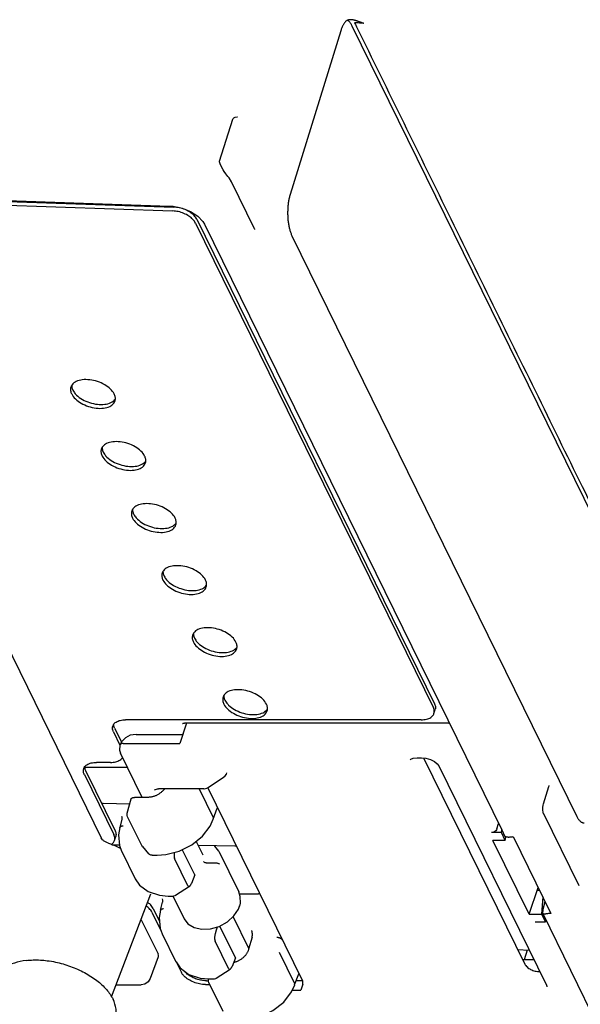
# Model space of a CAD drawing. Header units: inches. Extents: x 0 to 22, y 0 to 17.
# Tile 5 of 41: x 5.7 to 6.9, y 2.7 to 4.7. Entities that reach past the tile are written whole.
import ezdxf

# ---------------------------------------------------------------- set-up
doc = ezdxf.new("R2010")
doc.units = ezdxf.units.IN
doc.header["$LTSCALE"] = 1.21
doc.header["$MEASUREMENT"] = 0
doc.layers.get('0').update_dxf_attribs({"linetype": 'CONTINUOUS'})

msp = doc.modelspace()

# ---------------------------------------------------------------- linework, layer by layer
at = {"color": 7, "linetype": 'CONTINUOUS'}
for p, q in [((6.9782, 3.4872), (6.3925, 4.6807)), ((6.3689, 4.671), (6.2648, 4.3342)), ((6.157, 4.4939), (6.1571, 4.4939)), ((6.1201, 4.4027), (6.1469, 4.4893)), ((6.1276, 4.3851), (6.1236, 4.3917)), ((6.1296, 4.382), (6.1276, 4.3851)), ((6.1331, 4.3768), (6.1296, 4.382)), ((6.1383, 4.3698), (6.1383, 4.3698)), ((6.1443, 4.3608), (6.1394, 4.3685)), ((6.1916, 4.2643), (6.1443, 4.3608)), ((5.2447, 4.3377), (6.0169, 4.3108)), ((5.2507, 4.3353), (6.0258, 4.3086)), ((5.2483, 4.3274), (6.0234, 4.3008)), ((6.0169, 4.3108), (6.0249, 4.3102)), ((6.0751, 4.2899), (6.0857, 4.279)), ((6.0705, 4.2759), (6.5592, 3.2801)), ((6.0729, 4.2838), (6.5616, 3.288)), ((6.0857, 4.279), (6.0891, 4.2733)), ((6.0891, 4.2733), (6.6997, 3.0291)), ((6.1922, 4.2632), (6.1916, 4.2643)), ((6.2686, 4.2499), (6.8543, 3.0564)), ((5.35, 4.0852), (5.8763, 3.0127)), ((6.5605, 3.2683), (6.563, 3.2761)), ((5.9043, 3.2382), (5.9184, 3.2096)), ((6.5345, 3.2553), (5.9265, 3.2553)), ((6.0521, 3.2484), (6.038, 3.2065)), ((6.0445, 3.2489), (6.0445, 3.2488)), ((6.046, 3.2483), (6.048, 3.2484)), ((6.5911, 3.2484), (6.048, 3.2484)), ((5.9019, 3.2304), (5.9152, 3.2033)), ((5.9265, 3.2181), (5.9188, 3.2104)), ((5.9365, 3.2233), (5.9265, 3.2181)), ((5.9483, 3.2253), (5.9365, 3.2233)), ((5.9483, 3.2253), (6.0433, 3.2253)), ((6.0444, 3.2255), (6.0433, 3.2253)), ((5.9188, 3.2104), (5.9151, 3.2033)), ((5.9151, 3.2033), (5.9151, 3.2032)), ((5.9216, 3.2065), (6.038, 3.2065)), ((5.9609, 3.0958), (5.9163, 3.1867)), ((6.5177, 3.1764), (6.5257, 3.1773)), ((6.5257, 3.1773), (6.5349, 3.1773)), ((6.5349, 3.1773), (6.5439, 3.1764)), ((6.5391, 3.1769), (6.747, 2.7532)), ((5.9309, 3.157), (5.8426, 3.157)), ((5.8958, 3.1677), (5.8667, 3.1677)), ((6.5704, 3.1603), (6.7916, 2.7097)), ((5.8421, 3.1428), (5.9027, 3.0192)), ((5.8445, 3.1507), (5.9051, 3.0271)), ((6.0948, 3.1156), (6.1275, 3.1364)), ((6.1275, 3.1364), (6.1314, 3.1397)), ((6.1314, 3.1397), (6.134, 3.1436)), ((6.134, 3.1436), (6.1351, 3.1464)), ((6.0935, 3.1148), (6.0948, 3.1156)), ((6.2906, 2.7192), (6.0958, 3.1161)), ((6.7853, 3.0826), (6.7964, 3.1183)), ((6.7964, 3.1183), (6.7969, 3.1198)), ((6.7969, 3.1198), (6.7972, 3.1204)), ((5.9724, 3.0958), (5.9448, 3.0958)), ((5.9864, 3.1114), (5.9921, 3.113)), ((5.9921, 3.113), (5.9944, 3.1131)), ((6.0873, 3.1131), (5.9944, 3.1131)), ((6.078, 3.1131), (6.1069, 3.0543)), ((6.0873, 3.1131), (6.0885, 3.1132)), ((6.0885, 3.1132), (6.0935, 3.1148)), ((5.8792, 3.0841), (5.8805, 3.0839)), ((5.8805, 3.0839), (5.9355, 3.0825)), ((5.9301, 3.063), (5.9383, 3.0925)), ((5.9185, 3.0572), (5.9192, 3.0549)), ((5.9192, 3.0549), (5.919, 3.0509)), ((5.9298, 3.0613), (5.9301, 3.063)), ((5.9299, 3.0585), (5.9298, 3.0613)), ((5.9308, 3.0559), (5.9299, 3.0585)), ((5.9599, 2.9967), (5.9308, 3.0559)), ((6.1071, 3.051), (6.1153, 3.0734)), ((6.116, 3.075), (6.1153, 3.0734)), ((6.7842, 3.0698), (6.7841, 3.075)), ((6.7849, 3.0653), (6.7842, 3.0698)), ((6.7858, 3.0623), (6.7849, 3.0653)), ((6.786, 3.0619), (6.7858, 3.0623)), ((6.8579, 2.9154), (6.786, 3.0618)), ((5.919, 3.0509), (5.915, 3.034)), ((6.6899, 3.0311), (6.6933, 3.042)), ((5.9041, 3.0074), (5.9065, 3.0153)), ((6.6994, 3.0233), (6.6785, 3.0233)), ((6.6994, 3.0233), (6.6998, 3.0289)), ((6.7071, 3.0075), (6.6994, 3.0233)), ((6.6998, 3.0289), (6.6997, 3.0291)), ((6.6998, 3.0289), (6.7063, 3.0157)), ((6.7071, 3.0075), (6.708, 3.015)), ((6.7235, 3.0151), (6.8009, 2.8575)), ((5.8991, 2.9983), (5.9143, 2.9983)), ((5.9608, 2.9951), (5.9613, 2.9945)), ((5.9613, 2.9945), (5.974, 2.9801)), ((6.0862, 2.9767), (6.072, 3.0058)), ((6.1515, 2.9957), (6.0764, 2.9967)), ((6.7071, 3.0075), (6.6816, 3.0075)), ((6.7561, 2.8556), (6.6816, 3.0075)), ((6.7132, 3.0143), (6.7094, 3.0143)), ((5.9186, 2.9857), (5.9467, 2.9283)), ((5.9756, 2.9787), (5.974, 2.9801)), ((5.9815, 2.9767), (5.9915, 2.9767)), ((5.9915, 2.9767), (6.0092, 2.9781)), ((6.0689, 2.9366), (6.0433, 2.9886)), ((6.1181, 2.9855), (6.1594, 2.9014)), ((6.0549, 2.9142), (6.0273, 2.9704)), ((6.0923, 2.961), (6.1144, 2.961)), ((6.0689, 2.9366), (6.062, 2.9188)), ((6.8581, 2.9149), (6.8579, 2.9154)), ((6.858, 2.9151), (6.8581, 2.9149)), ((5.8977, 2.6859), (5.9784, 2.8979)), ((5.9733, 2.9022), (5.9964, 2.8946)), ((5.9964, 2.8946), (6.0141, 2.8931)), ((6.0141, 2.8931), (6.0241, 2.8931)), ((6.0241, 2.8931), (6.0258, 2.8933)), ((6.0258, 2.8933), (6.0284, 2.8941)), ((6.0284, 2.8941), (6.0295, 2.8947)), ((6.0295, 2.8947), (6.0582, 2.913)), ((6.1605, 2.8979), (6.1998, 2.8973)), ((6.7561, 2.8556), (6.7747, 2.9108)), ((6.7778, 2.9046), (6.7726, 2.9046)), ((5.9985, 2.8639), (6.0025, 2.8808)), ((6.002, 2.8871), (6.0028, 2.8844)), ((6.0028, 2.8844), (6.0025, 2.8808)), ((6.0246, 2.8923), (6.0472, 2.8463)), ((6.1613, 2.8722), (6.1611, 2.8733)), ((6.1613, 2.8722), (6.1626, 2.8784)), ((6.7844, 2.8911), (6.7817, 2.8556)), ((6.784, 2.8634), (6.7888, 2.8821)), ((5.9809, 2.8598), (6.0002, 2.8206)), ((5.9834, 2.8676), (5.9966, 2.8407)), ((6.1588, 2.866), (6.1612, 2.8721)), ((6.1612, 2.8721), (6.1613, 2.8722)), ((6.7561, 2.8556), (6.7817, 2.8556)), ((6.7817, 2.8556), (6.7894, 2.8399)), ((6.784, 2.8634), (6.7836, 2.8582)), ((6.7842, 2.8569), (7.4826, 1.4336)), ((6.7868, 2.8566), (6.7906, 2.8566)), ((5.9584, 2.8455), (5.9934, 2.7742)), ((6.1802, 2.7853), (6.148, 2.8508)), ((6.7685, 2.8399), (6.7894, 2.8399)), ((6.79, 2.8451), (6.7894, 2.8399)), ((6.002, 2.8156), (6.0303, 2.758)), ((6.1152, 2.8296), (6.1115, 2.8179)), ((6.1524, 2.7663), (6.1205, 2.8314)), ((6.1385, 2.7439), (6.1108, 2.8004)), ((6.1866, 2.8087), (6.1797, 2.7837)), ((6.2427, 2.7775), (6.274, 2.7136)), ((6.7323, 2.7831), (6.7562, 2.7819)), ((6.752, 2.7821), (6.7457, 2.7618)), ((5.7226, 2.7607), (5.723, 2.7599)), ((5.994, 2.7679), (5.9775, 2.7237)), ((6.0324, 2.755), (6.0416, 2.7361)), ((6.1524, 2.7663), (6.1455, 2.7485)), ((6.7658, 2.7622), (6.7428, 2.7617)), ((6.7647, 2.7645), (6.7639, 2.7622)), ((6.113, 2.7244), (6.1417, 2.7427)), ((6.2742, 2.7103), (6.2827, 2.7335)), ((5.9662, 2.7122), (5.9587, 2.7108)), ((6.0799, 2.7244), (6.0977, 2.7229)), ((6.0907, 2.7112), (6.0999, 2.7112)), ((6.0931, 2.7191), (6.0973, 2.7191)), ((6.0969, 2.7206), (6.0973, 2.7224)), ((6.0971, 2.7179), (6.0969, 2.7206)), ((6.0979, 2.7153), (6.0971, 2.7179)), ((6.0977, 2.7229), (6.1077, 2.7229)), ((6.127, 2.656), (6.0979, 2.7153)), ((6.1077, 2.7229), (6.1094, 2.723)), ((6.1094, 2.723), (6.1119, 2.7238)), ((6.1119, 2.7238), (6.113, 2.7244)), ((6.2906, 2.7187), (6.2773, 2.7187)), ((6.2908, 2.7123), (6.2866, 2.6999)), ((5.9072, 2.7108), (5.9587, 2.7108)), ((6.2695, 2.6999), (6.2866, 2.6999)), ((6.7923, 2.707), (6.7923, 2.7064))]:
    msp.add_line(p, q, dxfattribs=at)
for points in [[(6.1469, 4.4893), (6.1476, 4.4904), (6.1494, 4.4918), (6.1523, 4.4931), (6.1559, 4.4938), (6.157, 4.4939)], [(6.1236, 4.3917), (6.121, 4.3975), (6.12, 4.4015), (6.1201, 4.4026)], [(6.1394, 4.3685), (6.1369, 4.3716), (6.1331, 4.3768)], [(6.0249, 4.3102), (6.043, 4.3063), (6.0603, 4.2993), (6.0751, 4.2899)], [(6.1925, 4.2628), (6.1926, 4.2627), (6.1922, 4.2632)], [(6.044, 3.2478), (6.0439, 3.2477), (6.0441, 3.2478), (6.046, 3.2483)], [(6.5911, 3.2484), (6.5917, 3.2484), (6.5921, 3.2484)], [(5.9151, 3.2032), (5.9144, 3.1928), (5.9164, 3.1866)], [(6.5116, 3.1726), (6.5131, 3.1743), (6.5177, 3.1764)], [(6.5439, 3.1764), (6.5532, 3.1736), (6.5614, 3.1694), (6.5673, 3.1646), (6.5704, 3.1603)], [(6.7841, 3.075), (6.7847, 3.0798), (6.7853, 3.0826)], [(6.0092, 2.9781), (6.0368, 2.9853), (6.0626, 2.9982), (6.0845, 3.0159), (6.1006, 3.0368), (6.1071, 3.051)], [(5.915, 3.0341), (5.9124, 3.0189), (5.9145, 2.9966), (5.9187, 2.9854)], [(5.9599, 2.9967), (5.9603, 2.9959), (5.9608, 2.9951)], [(6.1181, 2.9855), (6.1105, 2.9956), (6.1095, 2.9963)], [(5.9815, 2.9767), (5.9784, 2.9772), (5.9756, 2.9787)], [(5.9468, 2.9282), (5.9556, 2.9154), (5.9733, 2.9022)], [(6.1626, 2.8784), (6.1625, 2.8921), (6.1594, 2.9014)], [(5.9985, 2.864), (5.9958, 2.8488), (5.9979, 2.8265), (6.0022, 2.8154)], [(6.1194, 2.8308), (6.136, 2.84), (6.1495, 2.8521), (6.1588, 2.866)], [(6.0472, 2.8463), (6.0549, 2.8361), (6.0676, 2.8283)], [(6.0676, 2.8283), (6.0835, 2.8247), (6.1013, 2.8255), (6.1194, 2.8308)], [(6.0304, 2.7579), (6.0391, 2.7452), (6.0569, 2.7319), (6.0799, 2.7244)], [(5.9775, 2.7237), (5.9731, 2.7169), (5.9662, 2.7122)], [(6.1587, 2.6361), (6.1764, 2.6374), (6.204, 2.6447), (6.2297, 2.6576), (6.2517, 2.6752), (6.2677, 2.6961), (6.2743, 2.7104)], [(6.7916, 2.7097), (6.7922, 2.7081), (6.7923, 2.707)]]:
    msp.add_lwpolyline(points, dxfattribs=at)
for points, knots in [([(6.3887, 4.6937), (6.3881, 4.6937), (6.3869, 4.6937), (6.3854, 4.6934), (6.384, 4.6931), (6.3832, 4.6928), (6.3829, 4.6926)], [0, 0, 0, 0, 0.299264, 0.570126, 0.801714, 1, 1, 1, 1]), ([(6.4099, 4.6882), (6.4095, 4.6884), (6.4088, 4.6887), (6.4076, 4.6891), (6.4063, 4.6896), (6.4049, 4.6901), (6.4034, 4.6907), (6.4017, 4.6913), (6.3999, 4.6918), (6.3979, 4.6924), (6.3957, 4.6929), (6.3934, 4.6933), (6.391, 4.6936), (6.3895, 4.6937), (6.3887, 4.6937), (6.3887, 4.6937)], [0, 0, 0, 0, 0.052722, 0.10988, 0.171875, 0.239179, 0.312283, 0.391795, 0.478347, 0.572588, 0.675346, 0.785968, 0.895403, 0.99505, 1, 1, 1, 1]), ([(6.3829, 4.6926), (6.3823, 4.6924), (6.3812, 4.6917), (6.3796, 4.6904), (6.378, 4.6889), (6.3765, 4.6871), (6.3751, 4.685), (6.3737, 4.6827), (6.3724, 4.6801), (6.3711, 4.6772), (6.37, 4.6742), (6.3693, 4.6721), (6.3689, 4.671)], [0, 0, 0, 0, 0.071235, 0.14778, 0.230431, 0.319712, 0.41592, 0.51916, 0.629402, 0.746474, 0.870125, 1, 1, 1, 1]), ([(6.391, 4.6836), (6.3906, 4.6843), (6.3898, 4.6856), (6.3884, 4.6875), (6.3869, 4.6893), (6.3853, 4.6908), (6.3839, 4.6918), (6.383, 4.6923), (6.3826, 4.6925)], [0, 0, 0, 0, 0.183354, 0.385248, 0.572605, 0.746027, 0.906494, 1, 1, 1, 1]), ([(6.3925, 4.6807), (6.3921, 4.6816), (6.3916, 4.6825), (6.3911, 4.6835), (6.391, 4.6836)], [0, 0, 0, 0, 0.872635, 1, 1, 1, 1]), ([(6.4165, 4.6861), (6.4145, 4.6863), (6.4103, 4.6866), (6.404, 4.687), (6.3996, 4.6873), (6.3974, 4.6874)], [0, 0, 0, 0, 0.319034, 0.652404, 1, 1, 1, 1]), ([(6.4015, 4.6788), (6.466, 4.5473), (6.5965, 4.2815), (6.7909, 3.8854), (6.9208, 3.6208), (6.9848, 3.4904)], [0, 0, 0, 0, 0.33184, 0.670982, 1, 1, 1, 1]), ([(6.4165, 4.6861), (6.4163, 4.6861), (6.416, 4.6862), (6.4154, 4.6863), (6.4148, 4.6864), (6.4141, 4.6866), (6.4134, 4.6869), (6.4126, 4.6871), (6.4118, 4.6875), (6.4108, 4.6878), (6.4102, 4.6881), (6.4099, 4.6882)], [0, 0, 0, 0, 0.07059, 0.151812, 0.243546, 0.344358, 0.454359, 0.574629, 0.705177, 0.846632, 1, 1, 1, 1]), ([(6.2648, 4.3342), (6.2645, 4.333), (6.2638, 4.3307), (6.2629, 4.3271), (6.2621, 4.3233), (6.2615, 4.3194), (6.2609, 4.3154), (6.2604, 4.3112), (6.2601, 4.3071), (6.2599, 4.3028), (6.2598, 4.2986), (6.2598, 4.2943), (6.2599, 4.29), (6.2601, 4.2858), (6.2605, 4.2816), (6.261, 4.2775), (6.2616, 4.2735), (6.2623, 4.2696), (6.2631, 4.2659), (6.264, 4.2623), (6.265, 4.2589), (6.2661, 4.2557), (6.2673, 4.2527), (6.2682, 4.2508), (6.2686, 4.2499)], [0, 0, 0, 0, 0.041726, 0.085107, 0.129948, 0.176126, 0.223387, 0.271612, 0.320517, 0.369972, 0.419695, 0.469528, 0.519217, 0.568563, 0.617364, 0.665377, 0.712455, 0.758337, 0.802913, 0.845935, 0.887313, 0.926844, 0.96445, 1, 1, 1, 1]), ([(6.0705, 4.2759), (6.0691, 4.2787), (6.0651, 4.2841), (6.0568, 4.2906), (6.0466, 4.296), (6.0352, 4.2996), (6.0273, 4.3006), (6.0234, 4.3008)], [0, 0, 0, 0, 0.165342, 0.35752, 0.568944, 0.787519, 1, 1, 1, 1]), ([(6.0729, 4.2838), (6.0716, 4.2865), (6.0675, 4.2919), (6.0592, 4.2985), (6.049, 4.3038), (6.0376, 4.3074), (6.0297, 4.3085), (6.0258, 4.3086)], [0, 0, 0, 0, 0.165334, 0.357538, 0.568924, 0.787529, 1, 1, 1, 1]), ([(5.9035, 3.9247), (5.9016, 3.9284), (5.8957, 3.9358), (5.8838, 3.9443), (5.8692, 3.9508), (5.8535, 3.9542), (5.8385, 3.9544), (5.8292, 3.9521), (5.8253, 3.9502)], [0, 0, 0, 0, 0.142872, 0.3113, 0.495329, 0.680621, 0.852516, 1, 1, 1, 1]), ([(5.8144, 3.9387), (5.814, 3.9374), (5.8135, 3.935), (5.8136, 3.9326), (5.8138, 3.9315)], [0, 0, 0, 0, 0.548151, 1, 1, 1, 1]), ([(5.816, 3.9247), (5.8178, 3.9209), (5.8237, 3.9136), (5.8356, 3.905), (5.8502, 3.8986), (5.8659, 3.8951), (5.8809, 3.8949), (5.8937, 3.8981), (5.902, 3.9039), (5.9045, 3.9089), (5.9051, 3.9107)], [0, 0, 0, 0, 0.120746, 0.26309, 0.418619, 0.575216, 0.72049, 0.845134, 0.94724, 1, 1, 1, 1]), ([(5.826, 3.9224), (5.8296, 3.9189), (5.8381, 3.9128), (5.8527, 3.9064), (5.8683, 3.9029), (5.8833, 3.9027), (5.8926, 3.905), (5.8966, 3.9069)], [0, 0, 0, 0, 0.196503, 0.411207, 0.627385, 0.827932, 1, 1, 1, 1]), ([(5.9051, 3.9107), (5.9055, 3.9119), (5.9057, 3.9134), (5.9058, 3.9148), (5.9058, 3.9149)], [0, 0, 0, 0, 0.913483, 1, 1, 1, 1]), ([(5.966, 3.7972), (5.9641, 3.801), (5.9583, 3.8083), (5.9463, 3.8169), (5.9317, 3.8233), (5.916, 3.8268), (5.901, 3.827), (5.8918, 3.8247), (5.8878, 3.8228)], [0, 0, 0, 0, 0.142872, 0.3113, 0.495329, 0.680621, 0.852516, 1, 1, 1, 1]), ([(5.8769, 3.8112), (5.8765, 3.81), (5.876, 3.8076), (5.8762, 3.8051), (5.8763, 3.8041)], [0, 0, 0, 0, 0.548151, 1, 1, 1, 1]), ([(5.8785, 3.7972), (5.8803, 3.7935), (5.8862, 3.7861), (5.8982, 3.7776), (5.9128, 3.7712), (5.9284, 3.7677), (5.9435, 3.7675), (5.9562, 3.7706), (5.9645, 3.7765), (5.967, 3.7814), (5.9676, 3.7832)], [0, 0, 0, 0, 0.120746, 0.26309, 0.418619, 0.575216, 0.72049, 0.845134, 0.94724, 1, 1, 1, 1]), ([(5.8885, 3.795), (5.8921, 3.7915), (5.9006, 3.7854), (5.9152, 3.779), (5.9309, 3.7755), (5.9459, 3.7753), (5.9551, 3.7776), (5.9591, 3.7795)], [0, 0, 0, 0, 0.196503, 0.411207, 0.627385, 0.827932, 1, 1, 1, 1]), ([(5.9676, 3.7832), (5.968, 3.7845), (5.9683, 3.7859), (5.9683, 3.7874), (5.9683, 3.7875)], [0, 0, 0, 0, 0.913483, 1, 1, 1, 1]), ([(5.9394, 3.6838), (5.939, 3.6825), (5.9386, 3.6801), (5.9387, 3.6777), (5.9389, 3.6766)], [0, 0, 0, 0, 0.548151, 1, 1, 1, 1]), ([(6.0285, 3.6698), (6.0267, 3.6736), (6.0208, 3.6809), (6.0089, 3.6895), (5.9942, 3.6959), (5.9786, 3.6994), (5.9636, 3.6996), (5.9543, 3.6973), (5.9503, 3.6954)], [0, 0, 0, 0, 0.142872, 0.3113, 0.495329, 0.680621, 0.852516, 1, 1, 1, 1]), ([(5.941, 3.6698), (5.9429, 3.666), (5.9488, 3.6587), (5.9607, 3.6501), (5.9753, 3.6437), (5.991, 3.6402), (6.006, 3.64), (6.0187, 3.6432), (6.027, 3.649), (6.0296, 3.654), (6.0301, 3.6558)], [0, 0, 0, 0, 0.120746, 0.26309, 0.418619, 0.575216, 0.72049, 0.845134, 0.94724, 1, 1, 1, 1]), ([(5.951, 3.6675), (5.9546, 3.6641), (5.9631, 3.658), (5.9777, 3.6516), (5.9934, 3.6481), (6.0084, 3.6479), (6.0177, 3.6502), (6.0216, 3.6521)], [0, 0, 0, 0, 0.196503, 0.411207, 0.627385, 0.827932, 1, 1, 1, 1]), ([(6.0301, 3.6558), (6.0305, 3.6571), (6.0308, 3.6585), (6.0309, 3.66), (6.0309, 3.6601)], [0, 0, 0, 0, 0.913483, 1, 1, 1, 1]), ([(6.0911, 3.5424), (6.0892, 3.5462), (6.0833, 3.5535), (6.0714, 3.5621), (6.0568, 3.5685), (6.0411, 3.5719), (6.0261, 3.5721), (6.0168, 3.5699), (6.0129, 3.5679)], [0, 0, 0, 0, 0.142872, 0.3113, 0.495329, 0.680621, 0.852516, 1, 1, 1, 1]), ([(6.002, 3.5564), (6.0016, 3.5551), (6.0011, 3.5527), (6.0012, 3.5503), (6.0014, 3.5492)], [0, 0, 0, 0, 0.548151, 1, 1, 1, 1]), ([(6.0036, 3.5424), (6.0054, 3.5386), (6.0113, 3.5313), (6.0232, 3.5227), (6.0378, 3.5163), (6.0535, 3.5128), (6.0685, 3.5126), (6.0813, 3.5158), (6.0896, 3.5216), (6.0921, 3.5266), (6.0927, 3.5284)], [0, 0, 0, 0, 0.120746, 0.26309, 0.418619, 0.575216, 0.72049, 0.845134, 0.94724, 1, 1, 1, 1]), ([(6.0136, 3.5401), (6.0172, 3.5366), (6.0257, 3.5305), (6.0403, 3.5241), (6.0559, 3.5206), (6.0709, 3.5204), (6.0802, 3.5227), (6.0842, 3.5246)], [0, 0, 0, 0, 0.196503, 0.411207, 0.627385, 0.827932, 1, 1, 1, 1]), ([(6.0927, 3.5284), (6.0931, 3.5296), (6.0933, 3.5311), (6.0934, 3.5325), (6.0934, 3.5327)], [0, 0, 0, 0, 0.913483, 1, 1, 1, 1]), ([(6.1536, 3.4149), (6.1517, 3.4187), (6.1459, 3.426), (6.1339, 3.4346), (6.1193, 3.441), (6.1036, 3.4445), (6.0886, 3.4447), (6.0794, 3.4424), (6.0754, 3.4405)], [0, 0, 0, 0, 0.142872, 0.3113, 0.495329, 0.680621, 0.852516, 1, 1, 1, 1]), ([(6.0645, 3.429), (6.0641, 3.4277), (6.0636, 3.4253), (6.0638, 3.4229), (6.0639, 3.4218)], [0, 0, 0, 0, 0.548151, 1, 1, 1, 1]), ([(6.0661, 3.4149), (6.0679, 3.4112), (6.0738, 3.4038), (6.0858, 3.3953), (6.1004, 3.3889), (6.116, 3.3854), (6.1311, 3.3852), (6.1438, 3.3883), (6.1521, 3.3942), (6.1546, 3.3992), (6.1552, 3.4009)], [0, 0, 0, 0, 0.120746, 0.26309, 0.418619, 0.575216, 0.72049, 0.845134, 0.94724, 1, 1, 1, 1]), ([(6.0761, 3.4127), (6.0797, 3.4092), (6.0882, 3.4031), (6.1028, 3.3967), (6.1185, 3.3932), (6.1335, 3.393), (6.1427, 3.3953), (6.1467, 3.3972)], [0, 0, 0, 0, 0.196503, 0.411207, 0.627385, 0.827932, 1, 1, 1, 1]), ([(6.1552, 3.4009), (6.1556, 3.4022), (6.1559, 3.4037), (6.1559, 3.4051), (6.1559, 3.4052)], [0, 0, 0, 0, 0.913483, 1, 1, 1, 1]), ([(6.127, 3.3015), (6.1266, 3.3002), (6.1262, 3.2978), (6.1263, 3.2954), (6.1265, 3.2943)], [0, 0, 0, 0, 0.548151, 1, 1, 1, 1]), ([(6.2161, 3.2875), (6.2143, 3.2913), (6.2084, 3.2986), (6.1965, 3.3072), (6.1818, 3.3136), (6.1662, 3.3171), (6.1512, 3.3173), (6.1419, 3.315), (6.1379, 3.3131)], [0, 0, 0, 0, 0.142872, 0.3113, 0.495329, 0.680621, 0.852516, 1, 1, 1, 1]), ([(6.1286, 3.2875), (6.1305, 3.2837), (6.1364, 3.2764), (6.1439, 3.271), (6.1482, 3.2685)], [0, 0, 0, 0, 0.458953, 1, 1, 1, 1]), ([(6.1386, 3.2853), (6.1422, 3.2818), (6.1507, 3.2757), (6.1603, 3.2715), (6.1655, 3.2698)], [0, 0, 0, 0, 0.477868, 1, 1, 1, 1]), ([(6.2177, 3.2735), (6.2181, 3.2748), (6.2184, 3.2762), (6.2185, 3.2777), (6.2185, 3.2778)], [0, 0, 0, 0, 0.913483, 1, 1, 1, 1]), ([(6.5605, 3.2683), (6.5609, 3.2696), (6.5615, 3.2737), (6.5603, 3.2777), (6.5592, 3.2801)], [0, 0, 0, 0, 0.342553, 1, 1, 1, 1]), ([(6.5616, 3.288), (6.5628, 3.2856), (6.564, 3.2816), (6.5633, 3.2775), (6.5629, 3.2761)], [0, 0, 0, 0, 0.657413, 1, 1, 1, 1]), ([(6.163, 3.2619), (6.1682, 3.2602), (6.1786, 3.2579), (6.1936, 3.2577), (6.2063, 3.2609), (6.2131, 3.2656), (6.2152, 3.2685)], [0, 0, 0, 0, 0.296237, 0.571054, 0.806845, 1, 1, 1, 1]), ([(6.1655, 3.2698), (6.1707, 3.2681), (6.181, 3.2658), (6.196, 3.2656), (6.2053, 3.2679), (6.2092, 3.2698)], [0, 0, 0, 0, 0.367154, 0.707761, 1, 1, 1, 1]), ([(6.5345, 3.2553), (6.5381, 3.2553), (6.5449, 3.2559), (6.5537, 3.2592), (6.5588, 3.264), (6.5602, 3.2673), (6.5605, 3.2683)], [0, 0, 0, 0, 0.351623, 0.650813, 0.901684, 1, 1, 1, 1]), ([(5.9019, 3.2304), (5.9007, 3.2328), (5.8995, 3.2368), (5.9001, 3.2409), (5.9005, 3.2422)], [0, 0, 0, 0, 0.657447, 1, 1, 1, 1]), ([(5.9005, 3.2422), (5.9008, 3.2432), (5.9023, 3.2465), (5.905, 3.2491), (5.9072, 3.2505)], [0, 0, 0, 0, 0.281556, 1, 1, 1, 1]), ([(5.9072, 3.2505), (5.9098, 3.2522), (5.9162, 3.2546), (5.9229, 3.2553), (5.9265, 3.2553)], [0, 0, 0, 0, 0.459718, 1, 1, 1, 1]), ([(5.9216, 3.2065), (5.9202, 3.2065), (5.9177, 3.2062), (5.9155, 3.2044), (5.9152, 3.2033), (5.9151, 3.2033)], [0, 0, 0, 0, 0.564274, 0.987575, 1, 1, 1, 1]), ([(5.8958, 3.1677), (5.8994, 3.1677), (5.9061, 3.1683), (5.915, 3.1717), (5.9193, 3.1757), (5.9206, 3.1779)], [0, 0, 0, 0, 0.389962, 0.721775, 1, 1, 1, 1]), ([(5.8407, 3.1546), (5.841, 3.1556), (5.8425, 3.159), (5.8452, 3.1615), (5.8474, 3.1629)], [0, 0, 0, 0, 0.281556, 1, 1, 1, 1]), ([(5.8474, 3.1629), (5.85, 3.1646), (5.8563, 3.167), (5.8631, 3.1677), (5.8667, 3.1677)], [0, 0, 0, 0, 0.459718, 1, 1, 1, 1]), ([(5.9383, 3.0925), (5.9383, 3.0926), (5.9384, 3.093), (5.9387, 3.0935), (5.9392, 3.094), (5.9397, 3.0945), (5.9404, 3.0949), (5.9411, 3.0952), (5.9419, 3.0955), (5.9428, 3.0957), (5.9438, 3.0958), (5.9445, 3.0958), (5.9448, 3.0958)], [0, 0, 0, 0, 0.060308, 0.143475, 0.229692, 0.320636, 0.417547, 0.520799, 0.631102, 0.747845, 0.871142, 1, 1, 1, 1]), ([(5.9913, 3.1005), (5.9905, 3.1), (5.9887, 3.0992), (5.986, 3.0982), (5.9833, 3.0974), (5.9806, 3.0967), (5.9779, 3.0962), (5.9751, 3.0959), (5.9733, 3.0958), (5.9724, 3.0958)], [0, 0, 0, 0, 0.147033, 0.293357, 0.438396, 0.582065, 0.723627, 0.863119, 1, 1, 1, 1]), ([(5.9963, 3.1034), (5.9955, 3.1028), (5.9939, 3.1018), (5.9922, 3.1009), (5.9913, 3.1005)], [0, 0, 0, 0, 0.500033, 1, 1, 1, 1]), ([(6.0067, 3.1129), (6.0061, 3.1122), (6.0049, 3.1108), (6.003, 3.1087), (6.0009, 3.1068), (5.9994, 3.1056), (5.9987, 3.105)], [0, 0, 0, 0, 0.245092, 0.493841, 0.745573, 1, 1, 1, 1]), ([(5.915, 3.0341), (5.9151, 3.0342), (5.9152, 3.0345), (5.9155, 3.035), (5.9159, 3.0355), (5.9165, 3.036), (5.9171, 3.0364), (5.9178, 3.0367), (5.9187, 3.037), (5.9196, 3.0372), (5.9205, 3.0373), (5.9212, 3.0373), (5.9215, 3.0373)], [0, 0, 0, 0, 0.058293, 0.138819, 0.223236, 0.313196, 0.40999, 0.513944, 0.62525, 0.743717, 0.868868, 1, 1, 1, 1]), ([(6.8556, 3.0538), (6.8561, 3.0531), (6.857, 3.0516), (6.8584, 3.0495), (6.86, 3.0478), (6.8615, 3.0463), (6.8631, 3.0451), (6.8648, 3.0442), (6.8665, 3.0436), (6.8678, 3.0434), (6.8686, 3.0434), (6.8688, 3.0434)], [0, 0, 0, 0, 0.152805, 0.294953, 0.426832, 0.548772, 0.661848, 0.767181, 0.866723, 0.962569, 1, 1, 1, 1]), ([(5.9041, 3.0074), (5.9045, 3.0088), (5.9051, 3.0129), (5.9039, 3.0169), (5.9027, 3.0192)], [0, 0, 0, 0, 0.342553, 1, 1, 1, 1]), ([(5.9051, 3.0271), (5.9063, 3.0247), (5.9075, 3.0207), (5.9069, 3.0166), (5.9065, 3.0153)], [0, 0, 0, 0, 0.657413, 1, 1, 1, 1]), ([(6.6899, 3.0311), (6.6894, 3.0297), (6.6876, 3.0268), (6.6835, 3.024), (6.6802, 3.0233), (6.6785, 3.0233)], [0, 0, 0, 0, 0.318351, 0.66377, 1, 1, 1, 1]), ([(6.708, 3.0145), (6.7079, 3.0145), (6.7077, 3.0146), (6.7073, 3.0148), (6.7069, 3.0151), (6.7065, 3.0154), (6.7063, 3.0156), (6.7063, 3.0157)], [0, 0, 0, 0, 0.114939, 0.349274, 0.572926, 0.789556, 1, 1, 1, 1]), ([(6.7094, 3.0143), (6.7092, 3.0143), (6.7088, 3.0143), (6.7083, 3.0144), (6.7081, 3.0145), (6.708, 3.0145)], [0, 0, 0, 0, 0.406051, 0.798808, 1, 1, 1, 1]), ([(6.7132, 3.0143), (6.7143, 3.0143), (6.7166, 3.0144), (6.7201, 3.0146), (6.7224, 3.0149), (6.7235, 3.0151)], [0, 0, 0, 0, 0.328356, 0.661852, 1, 1, 1, 1]), ([(5.89, 3.0023), (5.8879, 3.003), (5.8841, 3.0048), (5.8794, 3.0083), (5.8771, 3.0112), (5.8763, 3.0127)], [0, 0, 0, 0, 0.371504, 0.710743, 1, 1, 1, 1]), ([(5.8974, 2.9991), (5.8996, 3.0006), (5.9023, 3.0031), (5.9038, 3.0065), (5.9041, 3.0074)], [0, 0, 0, 0, 0.718444, 1, 1, 1, 1]), ([(6.1547, 2.9961), (6.1547, 2.996), (6.1543, 2.996), (6.1536, 2.9958), (6.1525, 2.9957), (6.1518, 2.9957), (6.1515, 2.9957)], [0, 0, 0, 0, 0.027215, 0.358595, 0.683767, 1, 1, 1, 1]), ([(6.0268, 2.9827), (6.0267, 2.9822), (6.0266, 2.9811), (6.0264, 2.9796), (6.0263, 2.9781), (6.0263, 2.9767), (6.0263, 2.9755), (6.0264, 2.9744), (6.0265, 2.9734), (6.0267, 2.9725), (6.0268, 2.9717), (6.0271, 2.971), (6.0272, 2.9706), (6.0273, 2.9704)], [0, 0, 0, 0, 0.12592, 0.255279, 0.375346, 0.485336, 0.585237, 0.674965, 0.755225, 0.82733, 0.891622, 0.94904, 1, 1, 1, 1]), ([(6.0923, 2.961), (6.0915, 2.961), (6.09, 2.9612), (6.0881, 2.9622), (6.0871, 2.9632), (6.0868, 2.9638)], [0, 0, 0, 0, 0.35622, 0.709325, 1, 1, 1, 1]), ([(6.1144, 2.961), (6.1151, 2.961), (6.1165, 2.9607), (6.1182, 2.9599), (6.1191, 2.959), (6.1193, 2.9585)], [0, 0, 0, 0, 0.356266, 0.709463, 1, 1, 1, 1]), ([(6.0549, 2.9142), (6.055, 2.914), (6.0552, 2.9137), (6.0555, 2.9133), (6.0559, 2.9129), (6.0563, 2.9127), (6.0567, 2.9126), (6.0572, 2.9126), (6.0577, 2.9127), (6.058, 2.9129), (6.0582, 2.913)], [0, 0, 0, 0, 0.14148, 0.270722, 0.389339, 0.501221, 0.611137, 0.727379, 0.859032, 1, 1, 1, 1]), ([(6.0582, 2.913), (6.0582, 2.913), (6.0584, 2.9131), (6.0589, 2.9135), (6.0595, 2.9142), (6.0601, 2.915), (6.0605, 2.9157), (6.0607, 2.9161)], [0, 0, 0, 0, 0.014664, 0.201759, 0.427469, 0.693394, 1, 1, 1, 1]), ([(6.0607, 2.9161), (6.061, 2.9165), (6.0614, 2.9174), (6.0618, 2.9183), (6.062, 2.9188)], [0, 0, 0, 0, 0.473366, 1, 1, 1, 1]), ([(6.203, 2.8977), (6.203, 2.8977), (6.2026, 2.8976), (6.2019, 2.8974), (6.2008, 2.8973), (6.2001, 2.8973), (6.1998, 2.8973)], [0, 0, 0, 0, 0.027183, 0.358091, 0.683119, 1, 1, 1, 1]), ([(5.9809, 2.8598), (5.9795, 2.8626), (5.9758, 2.8675), (5.9712, 2.8713), (5.9689, 2.8729)], [0, 0, 0, 0, 0.529612, 1, 1, 1, 1]), ([(5.9834, 2.8676), (5.982, 2.8705), (5.9784, 2.8752), (5.9739, 2.8789), (5.9718, 2.8805)], [0, 0, 0, 0, 0.546378, 1, 1, 1, 1]), ([(5.9985, 2.864), (5.9985, 2.8642), (5.9986, 2.8645), (5.9989, 2.865), (5.9994, 2.8655), (5.9999, 2.8659), (6.0006, 2.8663), (6.0013, 2.8667), (6.0021, 2.8669), (6.003, 2.8671), (6.004, 2.8672), (6.0046, 2.8673), (6.005, 2.8673)], [0, 0, 0, 0, 0.058293, 0.138819, 0.223236, 0.313196, 0.40999, 0.513944, 0.62525, 0.743717, 0.868868, 1, 1, 1, 1]), ([(6.7836, 2.8582), (6.7837, 2.858), (6.7839, 2.8578), (6.7842, 2.8574), (6.7846, 2.8572), (6.7851, 2.8569), (6.7856, 2.8568), (6.7862, 2.8567), (6.7866, 2.8566), (6.7868, 2.8566)], [0, 0, 0, 0, 0.131882, 0.265823, 0.402106, 0.542944, 0.690239, 0.843073, 1, 1, 1, 1]), ([(6.8009, 2.8575), (6.7997, 2.8573), (6.7974, 2.857), (6.794, 2.8567), (6.7917, 2.8566), (6.7906, 2.8566)], [0, 0, 0, 0, 0.337712, 0.67116, 1, 1, 1, 1]), ([(6.1115, 2.8179), (6.1113, 2.8173), (6.111, 2.8162), (6.1106, 2.8145), (6.1103, 2.8128), (6.11, 2.8111), (6.1098, 2.8095), (6.1097, 2.808), (6.1097, 2.8067), (6.1097, 2.8054), (6.1098, 2.8043), (6.1099, 2.8033), (6.1101, 2.8024), (6.1103, 2.8017), (6.1105, 2.801), (6.1107, 2.8006), (6.1108, 2.8004)], [0, 0, 0, 0, 0.098882, 0.198113, 0.295665, 0.390397, 0.480615, 0.564352, 0.641062, 0.710735, 0.773314, 0.829288, 0.879576, 0.924415, 0.964459, 1, 1, 1, 1]), ([(6.1866, 2.8087), (6.1867, 2.809), (6.1869, 2.8096), (6.1871, 2.8106), (6.1872, 2.8116), (6.1873, 2.8126), (6.1874, 2.8137), (6.1874, 2.8148), (6.1873, 2.8158), (6.1872, 2.8169), (6.1871, 2.8179), (6.187, 2.8189), (6.1867, 2.8199), (6.1865, 2.8207), (6.1862, 2.8215), (6.186, 2.822), (6.1859, 2.8223)], [0, 0, 0, 0, 0.067916, 0.139324, 0.213362, 0.289622, 0.367025, 0.445116, 0.522896, 0.599668, 0.674751, 0.747208, 0.816655, 0.882171, 0.943489, 1, 1, 1, 1]), ([(6.2499, 2.8019), (6.2498, 2.8022), (6.2495, 2.8026), (6.249, 2.8032), (6.2483, 2.8039), (6.2476, 2.8045), (6.2468, 2.805), (6.2459, 2.8056), (6.245, 2.8061), (6.244, 2.8065), (6.2429, 2.8069), (6.2419, 2.8072), (6.2408, 2.8075), (6.2397, 2.8077), (6.2386, 2.8078), (6.2379, 2.8079), (6.2376, 2.8079)], [0, 0, 0, 0, 0.05419, 0.112547, 0.17502, 0.241382, 0.311262, 0.384182, 0.459573, 0.536805, 0.615203, 0.694061, 0.772665, 0.850307, 0.926301, 1, 1, 1, 1]), ([(5.9939, 2.7679), (5.9941, 2.7684), (5.9947, 2.7705), (5.9941, 2.7727), (5.9934, 2.7742)], [0, 0, 0, 0, 0.239906, 1, 1, 1, 1]), ([(6.1797, 2.7837), (6.1795, 2.783), (6.179, 2.7814), (6.178, 2.779), (6.1768, 2.7767), (6.1754, 2.7744), (6.1739, 2.7722), (6.1721, 2.7701), (6.1702, 2.7681), (6.1681, 2.7662), (6.1659, 2.7644), (6.1635, 2.7627), (6.1611, 2.7612), (6.1594, 2.7603), (6.1585, 2.7598)], [0, 0, 0, 0, 0.07541, 0.152681, 0.231644, 0.312429, 0.394711, 0.478521, 0.563581, 0.649662, 0.736663, 0.824142, 0.912077, 1, 1, 1, 1]), ([(5.7226, 2.7607), (5.7144, 2.7597), (5.699, 2.7566), (5.6787, 2.7475), (5.6642, 2.7348), (5.6586, 2.7243), (5.6571, 2.7193)], [0, 0, 0, 0, 0.305066, 0.573184, 0.807944, 1, 1, 1, 1]), ([(5.7226, 2.7607), (5.7322, 2.7618), (5.7467, 2.7621), (5.761, 2.7608), (5.7656, 2.7602)], [0, 0, 0, 0, 0.677418, 1, 1, 1, 1]), ([(5.7656, 2.7602), (5.7714, 2.7595), (5.7876, 2.7568), (5.8137, 2.7493), (5.8424, 2.7366), (5.8675, 2.7206), (5.8876, 2.7023), (5.8975, 2.6881), (5.901, 2.6809)], [0, 0, 0, 0, 0.106922, 0.30481, 0.499963, 0.684648, 0.852522, 1, 1, 1, 1]), ([(6.1585, 2.7598), (6.1576, 2.7594), (6.1559, 2.7586), (6.1532, 2.7576), (6.1508, 2.7568), (6.1492, 2.7564), (6.1485, 2.7562)], [0, 0, 0, 0, 0.272312, 0.543311, 0.811929, 1, 1, 1, 1]), ([(6.747, 2.7532), (6.7481, 2.751), (6.7518, 2.7466), (6.7592, 2.7418), (6.7681, 2.7386), (6.7745, 2.7377), (6.7776, 2.7377)], [0, 0, 0, 0, 0.211454, 0.46335, 0.735295, 1, 1, 1, 1]), ([(6.0907, 2.7112), (6.0867, 2.7112), (6.0785, 2.7121), (6.0667, 2.7156), (6.056, 2.721), (6.0481, 2.7271), (6.0443, 2.7317), (6.0431, 2.7335)], [0, 0, 0, 0, 0.22167, 0.45192, 0.67585, 0.879603, 1, 1, 1, 1]), ([(6.0931, 2.7191), (6.0898, 2.7191), (6.083, 2.7197), (6.073, 2.7221), (6.0636, 2.726), (6.0552, 2.7311), (6.0505, 2.7352), (6.0485, 2.7374)], [0, 0, 0, 0, 0.202419, 0.41227, 0.621125, 0.819637, 1, 1, 1, 1]), ([(6.1385, 2.7439), (6.1386, 2.7437), (6.1388, 2.7434), (6.1391, 2.743), (6.1394, 2.7426), (6.1398, 2.7424), (6.1403, 2.7423), (6.1407, 2.7423), (6.1413, 2.7424), (6.1416, 2.7426), (6.1417, 2.7427)], [0, 0, 0, 0, 0.14148, 0.270722, 0.389339, 0.501221, 0.611137, 0.727379, 0.859032, 1, 1, 1, 1]), ([(6.1417, 2.7427), (6.1418, 2.7427), (6.142, 2.7429), (6.1424, 2.7432), (6.1431, 2.7439), (6.1437, 2.7448), (6.1441, 2.7454), (6.1443, 2.7458)], [0, 0, 0, 0, 0.014664, 0.201759, 0.427469, 0.693394, 1, 1, 1, 1]), ([(6.1443, 2.7458), (6.1445, 2.7462), (6.145, 2.7471), (6.1453, 2.748), (6.1455, 2.7485)], [0, 0, 0, 0, 0.473366, 1, 1, 1, 1]), ([(6.2908, 2.7123), (6.291, 2.7131), (6.2913, 2.7147), (6.2913, 2.7163), (6.2912, 2.7172)], [0, 0, 0, 0, 0.490402, 1, 1, 1, 1]), ([(5.9055, 2.6425), (5.9073, 2.6484), (5.9083, 2.6619), (5.9041, 2.6746), (5.901, 2.6809)], [0, 0, 0, 0, 0.46469, 1, 1, 1, 1])]:
    msp.add_open_spline(points, degree=3, knots=knots, dxfattribs=at)
for points in [[(6.3972, 4.6874), (6.3978, 4.6862), (6.3984, 4.685), (6.399, 4.6839)], [(6.399, 4.6839), (6.3995, 4.6827), (6.4001, 4.6815), (6.4007, 4.6804)], [(6.4007, 4.6804), (6.4009, 4.6798), (6.4012, 4.6793), (6.4015, 4.6788)], [(5.8253, 3.9502), (5.822, 3.9487), (5.819, 3.9465), (5.8169, 3.9436)], [(5.8138, 3.9315), (5.8141, 3.9291), (5.8149, 3.9268), (5.816, 3.9247)], [(5.815, 3.9404), (5.8148, 3.9399), (5.8145, 3.9393), (5.8144, 3.9387)], [(5.816, 3.9423), (5.8156, 3.9417), (5.8153, 3.9411), (5.815, 3.9404)], [(5.8169, 3.9436), (5.8166, 3.9432), (5.8163, 3.9428), (5.816, 3.9423)], [(5.816, 3.9422), (5.816, 3.9415), (5.816, 3.9409), (5.8161, 3.9402)], [(5.8161, 3.9402), (5.8161, 3.9398), (5.8162, 3.9395), (5.8162, 3.9392)], [(5.8162, 3.9392), (5.8166, 3.9368), (5.8174, 3.9346), (5.8184, 3.9325)], [(5.8184, 3.9325), (5.8191, 3.9311), (5.8199, 3.9297), (5.8208, 3.9284)], [(5.8208, 3.9284), (5.8223, 3.9262), (5.8241, 3.9242), (5.826, 3.9224)], [(5.8966, 3.9069), (5.8998, 3.9085), (5.9028, 3.9106), (5.905, 3.9135)], [(5.9056, 3.918), (5.9053, 3.9203), (5.9045, 3.9226), (5.9035, 3.9247)], [(5.9058, 3.9149), (5.9058, 3.916), (5.9058, 3.917), (5.9056, 3.918)], [(5.8763, 3.8041), (5.8766, 3.8017), (5.8774, 3.7994), (5.8785, 3.7972)], [(5.8776, 3.813), (5.8773, 3.8124), (5.8771, 3.8118), (5.8769, 3.8112)], [(5.8785, 3.8149), (5.8782, 3.8143), (5.8778, 3.8137), (5.8776, 3.813)], [(5.8794, 3.8162), (5.8791, 3.8158), (5.8788, 3.8153), (5.8785, 3.8149)], [(5.8786, 3.8148), (5.8786, 3.8141), (5.8786, 3.8134), (5.8786, 3.8127)], [(5.8786, 3.8127), (5.8787, 3.8124), (5.8787, 3.8121), (5.8788, 3.8117)], [(5.8788, 3.8117), (5.8791, 3.8094), (5.8799, 3.8071), (5.8809, 3.8051)], [(5.8878, 3.8228), (5.8846, 3.8212), (5.8815, 3.8191), (5.8794, 3.8162)], [(5.8809, 3.8051), (5.8816, 3.8036), (5.8824, 3.8022), (5.8834, 3.8009)], [(5.8834, 3.8009), (5.8849, 3.7988), (5.8866, 3.7968), (5.8885, 3.795)], [(5.9591, 3.7795), (5.9623, 3.7811), (5.9654, 3.7832), (5.9675, 3.7861)], [(5.9681, 3.7906), (5.9678, 3.7929), (5.967, 3.7952), (5.966, 3.7972)], [(5.9683, 3.7875), (5.9684, 3.7885), (5.9683, 3.7896), (5.9681, 3.7906)], [(5.9401, 3.6856), (5.9398, 3.685), (5.9396, 3.6844), (5.9394, 3.6838)], [(5.9411, 3.6874), (5.9407, 3.6868), (5.9404, 3.6862), (5.9401, 3.6856)], [(5.9419, 3.6888), (5.9416, 3.6884), (5.9413, 3.6879), (5.9411, 3.6874)], [(5.9411, 3.6874), (5.9411, 3.6867), (5.9411, 3.686), (5.9412, 3.6853)], [(5.9412, 3.6853), (5.9412, 3.685), (5.9412, 3.6846), (5.9413, 3.6843)], [(5.9413, 3.6843), (5.9416, 3.682), (5.9424, 3.6797), (5.9434, 3.6776)], [(5.9503, 3.6954), (5.9471, 3.6938), (5.9441, 3.6917), (5.9419, 3.6888)], [(5.9389, 3.6766), (5.9392, 3.6743), (5.94, 3.6719), (5.941, 3.6698)], [(5.9434, 3.6776), (5.9442, 3.6762), (5.945, 3.6748), (5.9459, 3.6735)], [(5.9459, 3.6735), (5.9474, 3.6714), (5.9492, 3.6694), (5.951, 3.6675)], [(6.0307, 3.6631), (6.0303, 3.6655), (6.0295, 3.6677), (6.0285, 3.6698)], [(6.0309, 3.6601), (6.0309, 3.6611), (6.0308, 3.6621), (6.0307, 3.6631)], [(6.0216, 3.6521), (6.0249, 3.6536), (6.0279, 3.6558), (6.03, 3.6587)], [(6.0045, 3.5614), (6.0042, 3.5609), (6.0039, 3.5605), (6.0036, 3.56)], [(6.0129, 3.5679), (6.0096, 3.5664), (6.0066, 3.5642), (6.0045, 3.5614)], [(6.0014, 3.5492), (6.0017, 3.5468), (6.0025, 3.5445), (6.0036, 3.5424)], [(6.0026, 3.5582), (6.0024, 3.5576), (6.0022, 3.557), (6.002, 3.5564)], [(6.0036, 3.56), (6.0032, 3.5594), (6.0029, 3.5588), (6.0026, 3.5582)], [(6.0036, 3.5599), (6.0036, 3.5592), (6.0036, 3.5586), (6.0037, 3.5579)], [(6.0037, 3.5579), (6.0037, 3.5575), (6.0038, 3.5572), (6.0038, 3.5569)], [(6.0038, 3.5569), (6.0042, 3.5546), (6.005, 3.5523), (6.006, 3.5502)], [(6.006, 3.5502), (6.0067, 3.5488), (6.0075, 3.5474), (6.0084, 3.5461)], [(6.0084, 3.5461), (6.0099, 3.5439), (6.0117, 3.5419), (6.0136, 3.5401)], [(6.0932, 3.5357), (6.0929, 3.538), (6.0921, 3.5403), (6.0911, 3.5424)], [(6.0842, 3.5246), (6.0874, 3.5262), (6.0904, 3.5283), (6.0926, 3.5312)], [(6.0934, 3.5327), (6.0934, 3.5337), (6.0934, 3.5347), (6.0932, 3.5357)], [(6.0754, 3.4405), (6.0722, 3.4389), (6.0691, 3.4368), (6.067, 3.4339)], [(6.0639, 3.4218), (6.0642, 3.4194), (6.065, 3.4171), (6.0661, 3.4149)], [(6.0652, 3.4307), (6.0649, 3.4301), (6.0647, 3.4296), (6.0645, 3.429)], [(6.0661, 3.4326), (6.0658, 3.432), (6.0654, 3.4314), (6.0652, 3.4307)], [(6.067, 3.4339), (6.0667, 3.4335), (6.0664, 3.433), (6.0661, 3.4326)], [(6.0662, 3.4325), (6.0662, 3.4318), (6.0662, 3.4311), (6.0662, 3.4305)], [(6.0662, 3.4305), (6.0663, 3.4301), (6.0663, 3.4298), (6.0664, 3.4294)], [(6.0664, 3.4294), (6.0667, 3.4271), (6.0675, 3.4249), (6.0685, 3.4228)], [(6.0685, 3.4228), (6.0692, 3.4213), (6.07, 3.42), (6.071, 3.4186)], [(6.071, 3.4186), (6.0725, 3.4165), (6.0742, 3.4145), (6.0761, 3.4127)], [(6.1467, 3.3972), (6.1499, 3.3988), (6.153, 3.4009), (6.1551, 3.4038)], [(6.1557, 3.4083), (6.1554, 3.4106), (6.1546, 3.4129), (6.1536, 3.4149)], [(6.1559, 3.4052), (6.156, 3.4062), (6.1559, 3.4073), (6.1557, 3.4083)], [(6.1277, 3.3033), (6.1274, 3.3027), (6.1272, 3.3021), (6.127, 3.3015)], [(6.1287, 3.3052), (6.1283, 3.3046), (6.128, 3.3039), (6.1277, 3.3033)], [(6.1295, 3.3065), (6.1292, 3.3061), (6.1289, 3.3056), (6.1287, 3.3052)], [(6.1287, 3.3051), (6.1287, 3.3044), (6.1287, 3.3037), (6.1288, 3.303)], [(6.1288, 3.303), (6.1288, 3.3027), (6.1288, 3.3023), (6.1289, 3.302)], [(6.1289, 3.302), (6.1292, 3.2997), (6.13, 3.2974), (6.131, 3.2953)], [(6.1379, 3.3131), (6.1347, 3.3115), (6.1317, 3.3094), (6.1295, 3.3065)], [(6.1265, 3.2943), (6.1268, 3.292), (6.1276, 3.2896), (6.1286, 3.2875)], [(6.131, 3.2953), (6.1318, 3.2939), (6.1326, 3.2925), (6.1335, 3.2912)], [(6.1335, 3.2912), (6.135, 3.2891), (6.1368, 3.2871), (6.1386, 3.2853)], [(6.2183, 3.2809), (6.2179, 3.2832), (6.2171, 3.2854), (6.2161, 3.2875)], [(6.2185, 3.2778), (6.2185, 3.2788), (6.2184, 3.2798), (6.2183, 3.2809)], [(6.1482, 3.2685), (6.1529, 3.2658), (6.1579, 3.2636), (6.163, 3.2619)], [(6.2092, 3.2698), (6.2125, 3.2713), (6.2155, 3.2735), (6.2176, 3.2764)], [(6.2152, 3.2685), (6.2163, 3.27), (6.2172, 3.2717), (6.2177, 3.2735)], [(5.9043, 3.2382), (5.9031, 3.2406), (5.9023, 3.2432), (5.9023, 3.2459)], [(5.8426, 3.157), (5.8427, 3.156), (5.8429, 3.1549), (5.8432, 3.1539)], [(5.8401, 3.1513), (5.8402, 3.1524), (5.8404, 3.1535), (5.8407, 3.1546)], [(5.8401, 3.1505), (5.8401, 3.1508), (5.8401, 3.151), (5.8401, 3.1513)], [(5.8421, 3.1428), (5.8409, 3.1452), (5.8401, 3.1478), (5.8401, 3.1505)], [(5.8432, 3.1539), (5.8435, 3.1528), (5.844, 3.1517), (5.8445, 3.1507)], [(5.9987, 3.105), (5.9979, 3.1045), (5.9971, 3.1039), (5.9963, 3.1034)], [(6.8543, 3.0564), (6.8547, 3.0555), (6.8552, 3.0547), (6.8556, 3.0538)], [(5.89, 3.0023), (5.8925, 3.0014), (5.8949, 3.0004), (5.8974, 2.9995)], [(5.8974, 2.9995), (5.8983, 2.9991), (5.8992, 2.9988), (5.9001, 2.9984)], [(5.9001, 2.9984), (5.9058, 2.996), (5.9114, 2.9934), (5.9168, 2.9906)], [(6.0431, 2.7335), (6.0426, 2.7344), (6.0421, 2.7352), (6.0416, 2.7361)], [(6.291, 2.7183), (6.2909, 2.7186), (6.2908, 2.7189), (6.2906, 2.7192)], [(6.2912, 2.7172), (6.2911, 2.7175), (6.2911, 2.7179), (6.291, 2.7183)]]:
    msp.add_open_spline(points, degree=3, dxfattribs=at)

doc.saveas('drawing.dxf')
